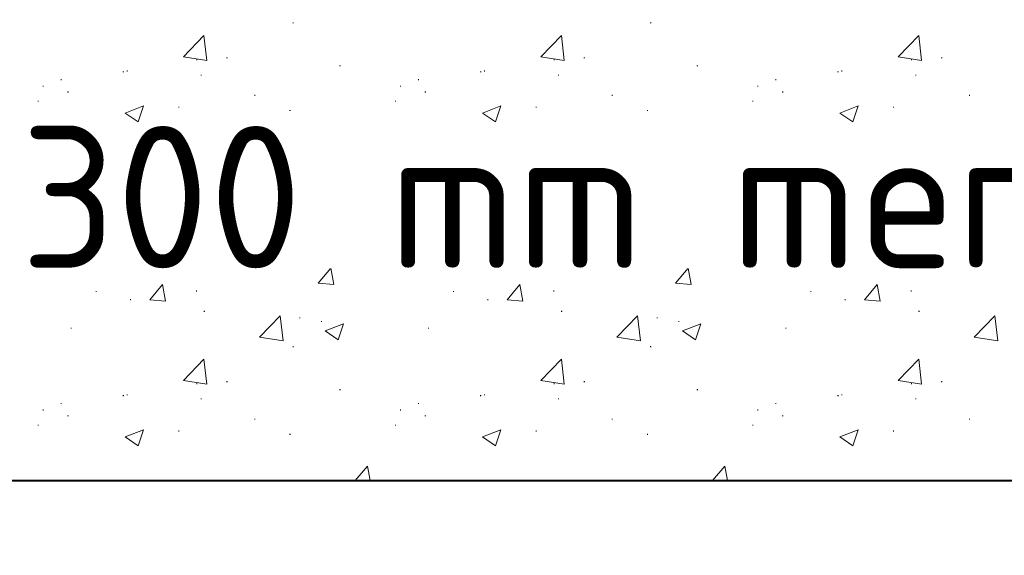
# Model space of a CAD drawing. Header units: metres. Extents: x 162359 to 162848, y 502589 to 502892.
# Tile 35 of 49: x 162841.896 to 162842.519, y 502692.028 to 502692.368. Entities that reach past the tile are written whole.
import ezdxf

# ---------------------------------------------------------------- set-up
doc = ezdxf.new("R2010")
doc.units = ezdxf.units.M
for name, color, linetype, lineweight in [('N-WE-VH-VERHARDING_FUNDERING-AD', 7, 'Continuous', 13), ('N-WE-VH-VERHARDING_FUNDERING-GD', 7, 'Continuous', 40), ('X-XX-AL-M', 7, 'Continuous', 18), ('X-XX-AL-T18', 10, 'Continuous', 18)]:
    doc.layers.add(name, color=color, linetype=linetype, lineweight=lineweight)
doc.styles.add('NLCS-ISO-M50-T18', font='NLCS-ISO.ttf', dxfattribs={"height": 0.09})
doc.styles.add('NLCS-ISO-T18', font='NLCS-ISO.ttf', dxfattribs={"height": 0.0018})
doc.dimstyles.new('NLCS-M50-T18-PIJL_L2_H2', dxfattribs={"dimscale": 0.05, "dimtxt": 2.5, "dimasz": 1.8, "dimexe": 2, "dimexo": 2, "dimgap": 0.7, "dimtad": 1, "dimzin": 0, "dimdsep": 46, "dimtxsty": 'NLCS-ISO-M50-T18', "dimcen": 0, "dimdle": 2, "dimclrd": 256, "dimclre": 256, "dimclrt": 10, "dimazin": 0, "dimtfac": 1, "dimtdec": 3, "dimtofl": 0, "dimtmove": 0, "dimatfit": 3, "dimfxl": 2, "dimfxlon": 1, "dimtfillclr": 256, "dimtolj": 1, "dimtzin": 0, "dimlwd": -1, "dimlwe": -1, "dimarcsym": 0})

# ---------------------------------------------------------------- blocks, each defined once
blk = doc.blocks.new('*D419')
at = {"layer": 'X-XX-AL-M', "transparency": 16777216}
for p, q in [((162841.1486, 502691.79841), (162841.1486, 502691.59841)), ((162842.19783, 502691.79841), (162842.19783, 502691.59841)), ((162841.2386, 502691.69841), (162842.10783, 502691.69841))]:
    blk.add_line(p, q, dxfattribs=at)
for points in [[(162841.2386, 502691.71341), (162841.2386, 502691.68341), (162841.1486, 502691.69841)], [(162842.10783, 502691.71341), (162842.10783, 502691.68341), (162842.19783, 502691.69841)]]:
    blk.add_solid(points, dxfattribs=at)
at = {"layer": 'X-XX-AL-M', "color": 10, "transparency": 16777216, "insert": (162841.67322, 502691.77841), "char_height": 0.09, "attachment_point": 5, "style": 'NLCS-ISO-M50-T18'}
blk.add_mtext('\\A1;1.05', dxfattribs=at)
blk = doc.blocks.new('*D420')
at = {"layer": 'X-XX-AL-M', "transparency": 16777216}
for p, q in [((162842.19783, 502691.79841), (162842.19783, 502691.59841)), ((162843.19783, 502691.79841), (162843.19783, 502691.59841)), ((162842.28783, 502691.69841), (162843.10783, 502691.69841))]:
    blk.add_line(p, q, dxfattribs=at)
for points in [[(162842.28783, 502691.71341), (162842.28783, 502691.68341), (162842.19783, 502691.69841)], [(162843.10783, 502691.71341), (162843.10783, 502691.68341), (162843.19783, 502691.69841)]]:
    blk.add_solid(points, dxfattribs=at)
at = {"layer": 'X-XX-AL-M', "color": 10, "transparency": 16777216, "insert": (162842.69783, 502691.77841), "char_height": 0.09, "attachment_point": 5, "style": 'NLCS-ISO-M50-T18'}
blk.add_mtext('\\A1;\\C7;variabel', dxfattribs=at)

msp = doc.modelspace()

# ---------------------------------------------------------------- linework, layer by layer
at = {"layer": 'N-WE-VH-VERHARDING_FUNDERING-AD'}
for p, q in [((162842.06901, 502692.36554), (162842.06951, 502692.36554)), ((162842.06926, 502692.36579), (162842.06926, 502692.36529)), ((162842.29501, 502692.36554), (162842.29551, 502692.36554)), ((162842.29526, 502692.36579), (162842.29526, 502692.36529)), ((162841.99982, 502692.34402), (162842.0128, 502692.35755)), ((162842.01464, 502692.34172), (162842.0128, 502692.35755)), ((162842.22583, 502692.34402), (162842.23881, 502692.35755)), ((162842.24065, 502692.34172), (162842.23881, 502692.35755)), ((162842.45183, 502692.34402), (162842.46482, 502692.35755)), ((162842.46666, 502692.34172), (162842.46482, 502692.35755)), ((162841.99982, 502692.34402), (162842.01464, 502692.34172)), ((162842.00801, 502692.3421), (162842.00851, 502692.3421)), ((162842.00826, 502692.34235), (162842.00826, 502692.34185)), ((162842.02708, 502692.34336), (162842.02758, 502692.34336)), ((162842.02733, 502692.34361), (162842.02733, 502692.34311)), ((162842.22583, 502692.34402), (162842.24065, 502692.34172)), ((162842.23401, 502692.3421), (162842.23451, 502692.3421)), ((162842.23426, 502692.34235), (162842.23426, 502692.34185)), ((162842.25309, 502692.34336), (162842.25359, 502692.34336)), ((162842.25334, 502692.34361), (162842.25334, 502692.34311)), ((162842.45183, 502692.34402), (162842.46666, 502692.34172)), ((162842.46002, 502692.3421), (162842.46052, 502692.3421)), ((162842.46027, 502692.34235), (162842.46027, 502692.34185)), ((162842.4791, 502692.34336), (162842.4796, 502692.34336)), ((162842.47935, 502692.34361), (162842.47935, 502692.34311)), ((162841.96153, 502692.33453), (162841.96203, 502692.33453)), ((162841.96178, 502692.33478), (162841.96178, 502692.33428)), ((162841.96396, 502692.33505), (162841.96446, 502692.33505)), ((162841.96421, 502692.3353), (162841.96421, 502692.3348)), ((162842.01098, 502692.33271), (162842.01098, 502692.33221)), ((162842.09857, 502692.33829), (162842.09907, 502692.33829)), ((162842.09882, 502692.33854), (162842.09882, 502692.33804)), ((162842.18753, 502692.33453), (162842.18803, 502692.33453)), ((162842.18778, 502692.33478), (162842.18778, 502692.33428)), ((162842.18997, 502692.33505), (162842.19047, 502692.33505)), ((162842.19022, 502692.3353), (162842.19022, 502692.3348)), ((162842.23698, 502692.33271), (162842.23698, 502692.33221)), ((162842.32457, 502692.33829), (162842.32507, 502692.33829)), ((162842.32482, 502692.33854), (162842.32482, 502692.33804)), ((162842.41354, 502692.33453), (162842.41404, 502692.33453)), ((162842.41379, 502692.33478), (162842.41379, 502692.33428)), ((162842.41598, 502692.33505), (162842.41648, 502692.33505)), ((162842.41623, 502692.3353), (162842.41623, 502692.3348)), ((162842.46299, 502692.33271), (162842.46299, 502692.33221)), ((162841.92224, 502692.32956), (162841.92274, 502692.32956)), ((162841.92249, 502692.32981), (162841.92249, 502692.32931)), ((162842.01073, 502692.33246), (162842.01123, 502692.33246)), ((162842.14825, 502692.32956), (162842.14875, 502692.32956)), ((162842.1485, 502692.32981), (162842.1485, 502692.32931)), ((162842.23673, 502692.33246), (162842.23723, 502692.33246)), ((162842.37426, 502692.32956), (162842.37476, 502692.32956)), ((162842.37451, 502692.32981), (162842.37451, 502692.32931)), ((162842.46274, 502692.33246), (162842.46324, 502692.33246)), ((162841.91081, 502692.32542), (162841.91131, 502692.32542)), ((162841.91106, 502692.32567), (162841.91106, 502692.32517)), ((162841.92654, 502692.32179), (162841.92704, 502692.32179)), ((162841.92679, 502692.32204), (162841.92679, 502692.32154)), ((162842.13682, 502692.32542), (162842.13732, 502692.32542)), ((162842.13707, 502692.32567), (162842.13707, 502692.32517)), ((162842.15255, 502692.32179), (162842.15305, 502692.32179)), ((162842.1528, 502692.32204), (162842.1528, 502692.32154)), ((162842.36283, 502692.32542), (162842.36333, 502692.32542)), ((162842.36308, 502692.32567), (162842.36308, 502692.32517)), ((162842.37856, 502692.32179), (162842.37906, 502692.32179)), ((162842.37881, 502692.32204), (162842.37881, 502692.32154)), ((162841.9077, 502692.3159), (162841.9082, 502692.3159)), ((162841.90795, 502692.31615), (162841.90795, 502692.31565)), ((162842.04474, 502692.31966), (162842.04524, 502692.31966)), ((162842.04499, 502692.31991), (162842.04499, 502692.31941)), ((162842.13371, 502692.3159), (162842.13421, 502692.3159)), ((162842.13396, 502692.31615), (162842.13396, 502692.31565)), ((162842.27075, 502692.31966), (162842.27125, 502692.31966)), ((162842.271, 502692.31991), (162842.271, 502692.31941)), ((162842.35971, 502692.3159), (162842.36021, 502692.3159)), ((162842.35996, 502692.31615), (162842.35996, 502692.31565)), ((162842.49675, 502692.31966), (162842.49725, 502692.31966)), ((162842.497, 502692.31991), (162842.497, 502692.31941)), ((162841.96291, 502692.30843), (162841.97458, 502692.31291)), ((162841.96291, 502692.30843), (162841.9712, 502692.30284)), ((162841.9712, 502692.30284), (162841.97458, 502692.31291)), ((162841.99667, 502692.31214), (162841.99717, 502692.31214)), ((162841.99692, 502692.31239), (162841.99692, 502692.31189)), ((162842.06698, 502692.31005), (162842.06748, 502692.31005)), ((162842.06723, 502692.3103), (162842.06723, 502692.3098)), ((162842.18892, 502692.30843), (162842.20059, 502692.31291)), ((162842.18892, 502692.30843), (162842.19721, 502692.30284)), ((162842.19721, 502692.30284), (162842.20059, 502692.31291)), ((162842.22268, 502692.31214), (162842.22318, 502692.31214)), ((162842.22293, 502692.31239), (162842.22293, 502692.31189)), ((162842.29299, 502692.31005), (162842.29349, 502692.31005)), ((162842.29324, 502692.3103), (162842.29324, 502692.3098)), ((162842.41493, 502692.30843), (162842.42659, 502692.31291)), ((162842.41493, 502692.30843), (162842.42322, 502692.30284)), ((162842.42322, 502692.30284), (162842.42659, 502692.31291)), ((162842.44868, 502692.31214), (162842.44918, 502692.31214)), ((162842.44893, 502692.31239), (162842.44893, 502692.31189)), ((162842.10814, 502692.28037), (162842.11617, 502692.28995)), ((162842.1181, 502692.2795), (162842.11617, 502692.28995)), ((162842.33415, 502692.28037), (162842.34218, 502692.28995)), ((162842.34411, 502692.2795), (162842.34218, 502692.28995)), ((162841.98324, 502692.27763), (162841.98374, 502692.27763)), ((162841.98349, 502692.27788), (162841.98349, 502692.27738)), ((162842.00167, 502692.26991), (162842.00971, 502692.27949)), ((162842.0087, 502692.27698), (162842.0092, 502692.27698)), ((162842.00895, 502692.27723), (162842.00895, 502692.27673)), ((162842.01163, 502692.26904), (162842.00971, 502692.27949)), ((162842.10814, 502692.28037), (162842.1181, 502692.2795)), ((162842.20925, 502692.27763), (162842.20975, 502692.27763)), ((162842.2095, 502692.27788), (162842.2095, 502692.27738)), ((162842.22768, 502692.26991), (162842.23572, 502692.27949)), ((162842.23471, 502692.27698), (162842.23521, 502692.27698)), ((162842.23496, 502692.27723), (162842.23496, 502692.27673)), ((162842.23764, 502692.26904), (162842.23572, 502692.27949)), ((162842.33415, 502692.28037), (162842.34411, 502692.2795)), ((162842.43525, 502692.27763), (162842.43575, 502692.27763)), ((162842.4355, 502692.27788), (162842.4355, 502692.27738)), ((162842.45369, 502692.26991), (162842.46172, 502692.27949)), ((162842.46072, 502692.27698), (162842.46122, 502692.27698)), ((162842.46097, 502692.27723), (162842.46097, 502692.27673)), ((162842.46365, 502692.26904), (162842.46172, 502692.27949)), ((162841.92012, 502692.26932), (162841.92062, 502692.26932)), ((162841.92037, 502692.26957), (162841.92037, 502692.26907)), ((162841.92452, 502692.26631), (162841.92502, 502692.26631)), ((162841.92477, 502692.26656), (162841.92477, 502692.26606)), ((162842.00167, 502692.26991), (162842.01163, 502692.26904)), ((162842.10465, 502692.26408), (162842.10465, 502692.26358)), ((162842.14612, 502692.26932), (162842.14662, 502692.26932)), ((162842.14637, 502692.26957), (162842.14637, 502692.26907)), ((162842.15052, 502692.26631), (162842.15102, 502692.26631)), ((162842.15077, 502692.26656), (162842.15077, 502692.26606)), ((162842.22768, 502692.26991), (162842.23764, 502692.26904)), ((162842.33066, 502692.26408), (162842.33066, 502692.26358)), ((162842.37213, 502692.26932), (162842.37263, 502692.26932)), ((162842.37238, 502692.26957), (162842.37238, 502692.26907)), ((162842.37653, 502692.26631), (162842.37703, 502692.26631)), ((162842.37678, 502692.26656), (162842.37678, 502692.26606)), ((162842.45369, 502692.26991), (162842.46365, 502692.26904)), ((162842.04888, 502692.25468), (162842.06055, 502692.25916)), ((162842.05717, 502692.24909), (162842.06055, 502692.25916)), ((162842.1044, 502692.26383), (162842.1049, 502692.26383)), ((162842.27489, 502692.25468), (162842.28656, 502692.25916)), ((162842.28318, 502692.24909), (162842.28656, 502692.25916)), ((162842.33041, 502692.26383), (162842.33091, 502692.26383)), ((162842.5009, 502692.25468), (162842.51257, 502692.25916)), ((162842.50919, 502692.24909), (162842.51257, 502692.25916)), ((162842.04888, 502692.25468), (162842.05717, 502692.24909)), ((162842.06495, 502692.25457), (162842.06545, 502692.25457)), ((162842.0652, 502692.25482), (162842.0652, 502692.25432)), ((162842.06541, 502692.25357), (162842.06591, 502692.25357)), ((162842.06566, 502692.25382), (162842.06566, 502692.25332)), ((162842.27489, 502692.25468), (162842.28318, 502692.24909)), ((162842.29096, 502692.25457), (162842.29146, 502692.25457)), ((162842.29121, 502692.25482), (162842.29121, 502692.25432)), ((162842.29142, 502692.25357), (162842.29192, 502692.25357)), ((162842.29167, 502692.25382), (162842.29167, 502692.25332)), ((162842.5009, 502692.25468), (162842.50919, 502692.24909)), ((162842.51697, 502692.25457), (162842.51747, 502692.25457)), ((162842.51722, 502692.25482), (162842.51722, 502692.25432)), ((162842.51742, 502692.25357), (162842.51792, 502692.25357)), ((162842.51767, 502692.25382), (162842.51767, 502692.25332)), ((162841.92837, 502692.24981), (162841.92887, 502692.24981)), ((162841.92862, 502692.25006), (162841.92862, 502692.24956)), ((162842.01734, 502692.24605), (162842.01784, 502692.24605)), ((162842.01759, 502692.2463), (162842.01759, 502692.2458)), ((162842.15438, 502692.24981), (162842.15488, 502692.24981)), ((162842.15463, 502692.25006), (162842.15463, 502692.24956)), ((162842.24335, 502692.24605), (162842.24385, 502692.24605)), ((162842.2436, 502692.2463), (162842.2436, 502692.2458)), ((162842.38039, 502692.24981), (162842.38089, 502692.24981)), ((162842.38064, 502692.25006), (162842.38064, 502692.24956)), ((162842.46935, 502692.24605), (162842.46985, 502692.24605)), ((162842.4696, 502692.2463), (162842.4696, 502692.2458)), ((162841.90467, 502692.24216), (162841.90517, 502692.24216)), ((162841.90492, 502692.24241), (162841.90492, 502692.24191)), ((162842.00112, 502692.24266), (162842.00162, 502692.24266)), ((162842.00137, 502692.24291), (162842.00137, 502692.24241)), ((162842.13068, 502692.24216), (162842.13118, 502692.24216)), ((162842.13093, 502692.24241), (162842.13093, 502692.24191)), ((162842.22713, 502692.24266), (162842.22763, 502692.24266)), ((162842.22738, 502692.24291), (162842.22738, 502692.24241)), ((162842.35669, 502692.24216), (162842.35719, 502692.24216)), ((162842.35694, 502692.24241), (162842.35694, 502692.24191)), ((162842.45314, 502692.24266), (162842.45364, 502692.24266)), ((162842.45339, 502692.24291), (162842.45339, 502692.24241)), ((162842.01478, 502692.23841), (162842.01528, 502692.23841)), ((162842.01503, 502692.23866), (162842.01503, 502692.23816)), ((162842.06756, 502692.23385), (162842.06806, 502692.23385)), ((162842.06781, 502692.2341), (162842.06781, 502692.2336)), ((162842.24079, 502692.23841), (162842.24129, 502692.23841)), ((162842.24104, 502692.23866), (162842.24104, 502692.23816)), ((162842.29357, 502692.23385), (162842.29407, 502692.23385)), ((162842.29382, 502692.2341), (162842.29382, 502692.2336)), ((162842.4668, 502692.23841), (162842.4673, 502692.23841)), ((162842.46705, 502692.23866), (162842.46705, 502692.23816)), ((162841.90442, 502692.23201), (162841.90492, 502692.23201)), ((162841.90467, 502692.23226), (162841.90467, 502692.23176)), ((162841.9306, 502692.22774), (162841.9311, 502692.22774)), ((162841.93085, 502692.22799), (162841.93085, 502692.22749)), ((162842.00346, 502692.22428), (162842.01513, 502692.22876)), ((162842.01175, 502692.21869), (162842.01513, 502692.22876)), ((162842.13043, 502692.23201), (162842.13093, 502692.23201)), ((162842.13068, 502692.23226), (162842.13068, 502692.23176)), ((162842.1566, 502692.22774), (162842.1571, 502692.22774)), ((162842.15685, 502692.22799), (162842.15685, 502692.22749)), ((162842.22947, 502692.22428), (162842.24114, 502692.22876)), ((162842.23776, 502692.21869), (162842.24114, 502692.22876)), ((162842.35644, 502692.23201), (162842.35694, 502692.23201)), ((162842.35669, 502692.23226), (162842.35669, 502692.23176)), ((162842.38261, 502692.22774), (162842.38311, 502692.22774)), ((162842.38286, 502692.22799), (162842.38286, 502692.22749)), ((162842.45548, 502692.22428), (162842.46715, 502692.22876)), ((162842.46377, 502692.21869), (162842.46715, 502692.22876)), ((162842.00346, 502692.22428), (162842.01175, 502692.21869)), ((162842.04205, 502692.2222), (162842.04255, 502692.2222)), ((162842.0423, 502692.22245), (162842.0423, 502692.22195)), ((162842.22947, 502692.22428), (162842.23776, 502692.21869)), ((162842.26806, 502692.2222), (162842.26856, 502692.2222)), ((162842.26831, 502692.22245), (162842.26831, 502692.22195)), ((162842.45548, 502692.22428), (162842.46377, 502692.21869)), ((162842.49407, 502692.2222), (162842.49457, 502692.2222)), ((162842.49432, 502692.22245), (162842.49432, 502692.22195)), ((162841.90501, 502692.21844), (162841.90551, 502692.21844)), ((162841.90526, 502692.21869), (162841.90526, 502692.21819)), ((162841.99398, 502692.21468), (162841.99448, 502692.21468)), ((162841.99423, 502692.21493), (162841.99423, 502692.21443)), ((162842.07103, 502692.216), (162842.07153, 502692.216)), ((162842.07128, 502692.21625), (162842.07128, 502692.21575)), ((162842.13102, 502692.21844), (162842.13152, 502692.21844)), ((162842.13127, 502692.21869), (162842.13127, 502692.21819)), ((162842.21999, 502692.21468), (162842.22049, 502692.21468)), ((162842.22024, 502692.21493), (162842.22024, 502692.21443)), ((162842.29704, 502692.216), (162842.29754, 502692.216)), ((162842.29729, 502692.21625), (162842.29729, 502692.21575)), ((162842.35703, 502692.21844), (162842.35753, 502692.21844)), ((162842.35728, 502692.21869), (162842.35728, 502692.21819)), ((162842.446, 502692.21468), (162842.4465, 502692.21468)), ((162842.44625, 502692.21493), (162842.44625, 502692.21443)), ((162842.04155, 502692.2121), (162842.04205, 502692.2121)), ((162842.0418, 502692.21235), (162842.0418, 502692.21185)), ((162842.08501, 502692.20072), (162842.09305, 502692.2103)), ((162842.09498, 502692.19985), (162842.09305, 502692.2103)), ((162842.26756, 502692.2121), (162842.26806, 502692.2121)), ((162842.26781, 502692.21235), (162842.26781, 502692.21185)), ((162842.31102, 502692.20072), (162842.31906, 502692.2103)), ((162842.32098, 502692.19985), (162842.31906, 502692.2103)), ((162842.49357, 502692.2121), (162842.49407, 502692.2121)), ((162842.49382, 502692.21235), (162842.49382, 502692.21185)), ((162841.9446, 502692.19567), (162841.9446, 502692.19517)), ((162841.97855, 502692.19026), (162841.98658, 502692.19984)), ((162841.98851, 502692.18939), (162841.98658, 502692.19984)), ((162842.00781, 502692.19578), (162842.00831, 502692.19578)), ((162842.00806, 502692.19603), (162842.00806, 502692.19553)), ((162842.08501, 502692.20072), (162842.09497, 502692.19985)), ((162842.17061, 502692.19567), (162842.17061, 502692.19517)), ((162842.20456, 502692.19026), (162842.21259, 502692.19984)), ((162842.21452, 502692.18939), (162842.21259, 502692.19984)), ((162842.23381, 502692.19578), (162842.23431, 502692.19578)), ((162842.23406, 502692.19603), (162842.23406, 502692.19553)), ((162842.31102, 502692.20072), (162842.32098, 502692.19985)), ((162842.39662, 502692.19567), (162842.39662, 502692.19517)), ((162842.43056, 502692.19026), (162842.4386, 502692.19984)), ((162842.44053, 502692.18939), (162842.4386, 502692.19984)), ((162842.45982, 502692.19578), (162842.46032, 502692.19578)), ((162842.46007, 502692.19603), (162842.46007, 502692.19553)), ((162841.94435, 502692.19542), (162841.94485, 502692.19542)), ((162841.96608, 502692.19028), (162841.96658, 502692.19028)), ((162841.96633, 502692.19053), (162841.96633, 502692.19003)), ((162841.97855, 502692.19026), (162841.98851, 502692.18939)), ((162842.17036, 502692.19542), (162842.17086, 502692.19542)), ((162842.19209, 502692.19028), (162842.19259, 502692.19028)), ((162842.19234, 502692.19053), (162842.19234, 502692.19003)), ((162842.20456, 502692.19026), (162842.21452, 502692.18939)), ((162842.39637, 502692.19542), (162842.39687, 502692.19542)), ((162842.4181, 502692.19028), (162842.4186, 502692.19028)), ((162842.41835, 502692.19053), (162842.41835, 502692.19003)), ((162842.43056, 502692.19026), (162842.44053, 502692.18939)), ((162842.013, 502692.18318), (162842.013, 502692.18268)), ((162842.23901, 502692.18318), (162842.23901, 502692.18268)), ((162842.46502, 502692.18318), (162842.46502, 502692.18268)), ((162842.01275, 502692.18293), (162842.01325, 502692.18293)), ((162842.04795, 502692.1666), (162842.06094, 502692.18013)), ((162842.06278, 502692.1643), (162842.06094, 502692.18013)), ((162842.07317, 502692.17873), (162842.07367, 502692.17873)), ((162842.07342, 502692.17898), (162842.07342, 502692.17848)), ((162842.23876, 502692.18293), (162842.23926, 502692.18293)), ((162842.27396, 502692.1666), (162842.28694, 502692.18013)), ((162842.28879, 502692.1643), (162842.28694, 502692.18013)), ((162842.29917, 502692.17873), (162842.29967, 502692.17873)), ((162842.29942, 502692.17898), (162842.29942, 502692.17848)), ((162842.46477, 502692.18293), (162842.46527, 502692.18293)), ((162842.49997, 502692.1666), (162842.51295, 502692.18013)), ((162842.51479, 502692.1643), (162842.51295, 502692.18013)), ((162841.92857, 502692.17226), (162841.92907, 502692.17226)), ((162841.92882, 502692.17251), (162841.92882, 502692.17201)), ((162842.08683, 502692.17643), (162842.08733, 502692.17643)), ((162842.08708, 502692.17668), (162842.08708, 502692.17618)), ((162842.08943, 502692.17052), (162842.1011, 502692.175)), ((162842.09772, 502692.16493), (162842.1011, 502692.175)), ((162842.15458, 502692.17226), (162842.15508, 502692.17226)), ((162842.15483, 502692.17251), (162842.15483, 502692.17201)), ((162842.31284, 502692.17643), (162842.31334, 502692.17643)), ((162842.31309, 502692.17668), (162842.31309, 502692.17618)), ((162842.31544, 502692.17052), (162842.32711, 502692.175)), ((162842.32373, 502692.16493), (162842.32711, 502692.175)), ((162842.38059, 502692.17226), (162842.38109, 502692.17226)), ((162842.38084, 502692.17251), (162842.38084, 502692.17201)), ((162842.04795, 502692.1666), (162842.06278, 502692.1643)), ((162842.08943, 502692.17052), (162842.09772, 502692.16493)), ((162842.27396, 502692.1666), (162842.28879, 502692.1643)), ((162842.31544, 502692.17052), (162842.32373, 502692.16493)), ((162842.49997, 502692.1666), (162842.51479, 502692.1643)), ((162842.06901, 502692.16052), (162842.06951, 502692.16052)), ((162842.06926, 502692.16077), (162842.06926, 502692.16027)), ((162842.29501, 502692.16052), (162842.29551, 502692.16052)), ((162842.29526, 502692.16077), (162842.29526, 502692.16027)), ((162841.99982, 502692.13901), (162842.0128, 502692.15254)), ((162842.01464, 502692.13671), (162842.0128, 502692.15254)), ((162842.22583, 502692.13901), (162842.23881, 502692.15254)), ((162842.24065, 502692.13671), (162842.23881, 502692.15254)), ((162842.45183, 502692.13901), (162842.46482, 502692.15254)), ((162842.46666, 502692.13671), (162842.46482, 502692.15254)), ((162841.99982, 502692.13901), (162842.01464, 502692.13671)), ((162842.00801, 502692.13709), (162842.00851, 502692.13709)), ((162842.00826, 502692.13734), (162842.00826, 502692.13684)), ((162842.02708, 502692.13835), (162842.02758, 502692.13835)), ((162842.02733, 502692.1386), (162842.02733, 502692.1381)), ((162842.09857, 502692.13328), (162842.09907, 502692.13328)), ((162842.09882, 502692.13353), (162842.09882, 502692.13303)), ((162842.22583, 502692.13901), (162842.24065, 502692.13671)), ((162842.23401, 502692.13709), (162842.23451, 502692.13709)), ((162842.23426, 502692.13734), (162842.23426, 502692.13684)), ((162842.25309, 502692.13835), (162842.25359, 502692.13835)), ((162842.25334, 502692.1386), (162842.25334, 502692.1381)), ((162842.32457, 502692.13328), (162842.32507, 502692.13328)), ((162842.32482, 502692.13353), (162842.32482, 502692.13303)), ((162842.45183, 502692.13901), (162842.46666, 502692.13671)), ((162842.46002, 502692.13709), (162842.46052, 502692.13709)), ((162842.46027, 502692.13734), (162842.46027, 502692.13684)), ((162842.4791, 502692.13835), (162842.4796, 502692.13835)), ((162842.47935, 502692.1386), (162842.47935, 502692.1381)), ((162841.96153, 502692.12952), (162841.96203, 502692.12952)), ((162841.96178, 502692.12977), (162841.96178, 502692.12927)), ((162841.96396, 502692.13004), (162841.96446, 502692.13004)), ((162841.96421, 502692.13029), (162841.96421, 502692.12979)), ((162842.01073, 502692.12745), (162842.01123, 502692.12745)), ((162842.01098, 502692.1277), (162842.01098, 502692.1272)), ((162842.18753, 502692.12952), (162842.18803, 502692.12952)), ((162842.18778, 502692.12977), (162842.18778, 502692.12927)), ((162842.18997, 502692.13004), (162842.19047, 502692.13004)), ((162842.19022, 502692.13029), (162842.19022, 502692.12979)), ((162842.23673, 502692.12745), (162842.23723, 502692.12745)), ((162842.23698, 502692.1277), (162842.23698, 502692.1272)), ((162842.41354, 502692.12952), (162842.41404, 502692.12952)), ((162842.41379, 502692.12977), (162842.41379, 502692.12927)), ((162842.41598, 502692.13004), (162842.41648, 502692.13004)), ((162842.41623, 502692.13029), (162842.41623, 502692.12979)), ((162842.46274, 502692.12745), (162842.46324, 502692.12745)), ((162842.46299, 502692.1277), (162842.46299, 502692.1272)), ((162841.92224, 502692.12455), (162841.92274, 502692.12455)), ((162841.92249, 502692.1248), (162841.92249, 502692.1243)), ((162842.14825, 502692.12455), (162842.14875, 502692.12455)), ((162842.1485, 502692.1248), (162842.1485, 502692.1243)), ((162842.37426, 502692.12455), (162842.37476, 502692.12455)), ((162842.37451, 502692.1248), (162842.37451, 502692.1243)), ((162841.91081, 502692.12041), (162841.91131, 502692.12041)), ((162841.91106, 502692.12066), (162841.91106, 502692.12016)), ((162841.92654, 502692.11678), (162841.92704, 502692.11678)), ((162841.92679, 502692.11703), (162841.92679, 502692.11653)), ((162842.04474, 502692.11465), (162842.04524, 502692.11465)), ((162842.04499, 502692.1149), (162842.04499, 502692.1144)), ((162842.13682, 502692.12041), (162842.13732, 502692.12041)), ((162842.13707, 502692.12066), (162842.13707, 502692.12016)), ((162842.15255, 502692.11678), (162842.15305, 502692.11678)), ((162842.1528, 502692.11703), (162842.1528, 502692.11653)), ((162842.27075, 502692.11465), (162842.27125, 502692.11465)), ((162842.271, 502692.1149), (162842.271, 502692.1144)), ((162842.36283, 502692.12041), (162842.36333, 502692.12041)), ((162842.36308, 502692.12066), (162842.36308, 502692.12016)), ((162842.37856, 502692.11678), (162842.37906, 502692.11678)), ((162842.37881, 502692.11703), (162842.37881, 502692.11653)), ((162842.49675, 502692.11465), (162842.49725, 502692.11465)), ((162842.497, 502692.1149), (162842.497, 502692.1144)), ((162841.9077, 502692.11089), (162841.9082, 502692.11089)), ((162841.90795, 502692.11114), (162841.90795, 502692.11064)), ((162842.13371, 502692.11089), (162842.13421, 502692.11089)), ((162842.13396, 502692.11114), (162842.13396, 502692.11064)), ((162842.35971, 502692.11089), (162842.36021, 502692.11089)), ((162842.35996, 502692.11114), (162842.35996, 502692.11064)), ((162841.96291, 502692.10342), (162841.97458, 502692.1079)), ((162841.96291, 502692.10342), (162841.9712, 502692.09783)), ((162841.9712, 502692.09783), (162841.97458, 502692.1079)), ((162841.99667, 502692.10713), (162841.99717, 502692.10713)), ((162841.99692, 502692.10738), (162841.99692, 502692.10688)), ((162842.06698, 502692.10504), (162842.06748, 502692.10504)), ((162842.06723, 502692.10529), (162842.06723, 502692.10479)), ((162842.18892, 502692.10342), (162842.20059, 502692.1079)), ((162842.18892, 502692.10342), (162842.19721, 502692.09783)), ((162842.19721, 502692.09783), (162842.20059, 502692.1079)), ((162842.22268, 502692.10713), (162842.22318, 502692.10713)), ((162842.22293, 502692.10738), (162842.22293, 502692.10688)), ((162842.29299, 502692.10504), (162842.29349, 502692.10504)), ((162842.29324, 502692.10529), (162842.29324, 502692.10479)), ((162842.41493, 502692.10342), (162842.42659, 502692.1079)), ((162842.41493, 502692.10342), (162842.42322, 502692.09783)), ((162842.42322, 502692.09783), (162842.42659, 502692.1079)), ((162842.44868, 502692.10713), (162842.44918, 502692.10713)), ((162842.44893, 502692.10738), (162842.44893, 502692.10688)), ((162842.10848, 502692.07577), (162842.11617, 502692.08493)), ((162842.11786, 502692.07577), (162842.11617, 502692.08493)), ((162842.33449, 502692.07577), (162842.34218, 502692.08493)), ((162842.34387, 502692.07577), (162842.34218, 502692.08493))]:
    msp.add_line(p, q, dxfattribs=at)
at = {"layer": 'N-WE-VH-VERHARDING_FUNDERING-GD', "ltscale": 7, "flags": 128}
msp.add_lwpolyline([(162839.14783, 502692.42356), (162839.14783, 502692.07356), (162841.15145, 502692.07356), (162841.2673, 502692.07577), (162844.12837, 502692.07577), (162844.24422, 502692.07356), (162846.24783, 502692.07356), (162846.24783, 502692.42356)], dxfattribs=at)

# ---------------------------------------------------------------- dimensions: what is measured, and where the dimension line sits
at = {"layer": 'X-XX-AL-M'}
dim = msp.add_linear_dim(base=(162842.19783, 502691.69841), p1=(162841.1486, 502692.42356), p2=(162842.19783, 502692.58356), dimstyle='NLCS-M50-T18-PIJL_L2_H2', dxfattribs=at)
dim.commit()
dim.dimension.update_dxf_attribs({"geometry": '*D419', "text_midpoint": (162841.67322, 502691.77841)})
dim = msp.add_linear_dim(base=(162843.19783, 502691.69841), p1=(162842.19783, 502692.58356), p2=(162843.19783, 502692.58356), text='\\C7;variabel', dimstyle='NLCS-M50-T18-PIJL_L2_H2', dxfattribs=at)
dim.commit()
dim.dimension.update_dxf_attribs({"geometry": '*D420', "text_midpoint": (162842.69783, 502691.77841)})

# ---------------------------------------------------------------- next in the draw order: texts
at = {"layer": 'X-XX-AL-T18', "insert": (162841.89687, 502692.18303), "char_height": 0.09, "attachment_point": 7, "line_spacing_factor": 0.85, "style": 'NLCS-ISO-T18', "bg_fill": 3, "box_fill_scale": 1, "bg_fill_color": 7, "bg_fill_transparency": 0}
msp.add_mtext('300 mm menggranulaat 0/31.5', dxfattribs=at)

doc.saveas('drawing.dxf')
